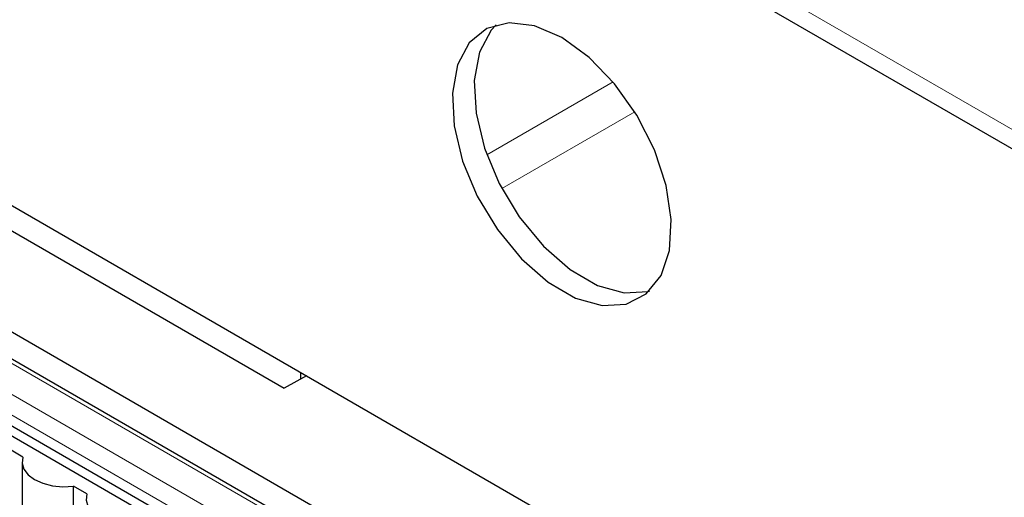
# Paper-space layout 'Blatt4' of a CAD drawing. Header units: millimetres. Extents: x 5 to 418, y 2 to 292.
# Tile 42 of 77: x 106 to 125, y 199 to 208. Entities that reach past the tile are written whole.
import ezdxf

# ---------------------------------------------------------------- set-up
doc = ezdxf.new("R2010")
doc.units = ezdxf.units.MM

psp = doc.layouts.new('Blatt4')

# ---------------------------------------------------------------- linework, layer by layer
at = {"color": 7, "linetype": 'Continuous', "lineweight": 18}
for p, q in [((117.133, 210.114), (128.8, 203.378)), ((134.661, 184.303), (92.942, 208.387)), ((114.621, 205.208), (117.064, 206.618)), ((95.871, 206.098), (115.847, 194.567)), ((117.481, 206.042), (114.911, 204.558)), ((115.67, 194.264), (95.695, 205.796))]:
    psp.add_line(p, q, dxfattribs=at)
at = {"color": 7, "linetype": 'Continuous', "lineweight": 25}
for p, q in [((117.36, 209.61), (129.028, 202.875)), ((135.164, 184.614), (93.445, 208.698)), ((134.786, 184.315), (93.067, 208.399)), ((94.629, 206.014), (114.428, 194.584)), ((115.591, 194.099), (95.692, 205.586)), ((103.517, 205.333), (126.109, 192.29)), ((102.907, 205.195), (110.698, 200.697)), ((111.016, 201.003), (111.016, 200.874)), ((111.13, 200.938), (110.698, 200.697)), ((105.648, 199.367), (105.389, 199.517)), ((105.63, 199.268), (105.63, 196.671)), ((106.886, 198.653), (106.626, 198.803)), ((106.626, 197.559), (106.626, 198.803))]:
    psp.add_line(p, q, dxfattribs=at)
at = {"color": 7, "linetype": 'Continuous', "lineweight": 25, "flags": 128}
for points in [[(116.072, 207.475), (115.544, 207.702), (115.05, 207.762), (114.62, 207.649), (114.281, 207.372), (114.054, 206.947), (113.955, 206.401), (113.988, 205.769), (114.153, 205.09), (114.437, 204.407), (114.825, 203.763), (115.291, 203.198), (115.806, 202.748), (116.338, 202.441), (116.853, 202.297), (117.319, 202.324), (117.706, 202.52), (117.991, 202.874), (118.156, 203.363), (118.189, 203.957), (118.089, 204.618), (117.863, 205.304), (117.524, 205.973), (117.094, 206.582), (116.6, 207.093), (116.072, 207.475)], [(114.799, 207.72), (114.705, 207.617), (114.479, 207.192), (114.379, 206.646), (114.412, 206.014), (114.577, 205.335), (114.862, 204.652), (115.249, 204.008), (115.715, 203.443), (116.23, 202.993), (116.762, 202.686), (117.277, 202.542), (117.743, 202.569), (117.769, 202.576)], [(105.648, 199.367), (105.631, 199.249), (105.664, 199.133), (105.746, 199.025), (105.872, 198.932), (106.033, 198.859), (106.221, 198.812), (106.422, 198.793), (106.626, 198.803)], [(106.886, 198.653), (106.868, 198.535), (106.902, 198.419), (106.984, 198.311), (107.109, 198.217), (107.271, 198.145), (107.458, 198.098), (107.66, 198.078), (107.863, 198.088)]]:
    psp.add_lwpolyline(points, dxfattribs=at)

doc.saveas('drawing.dxf')
